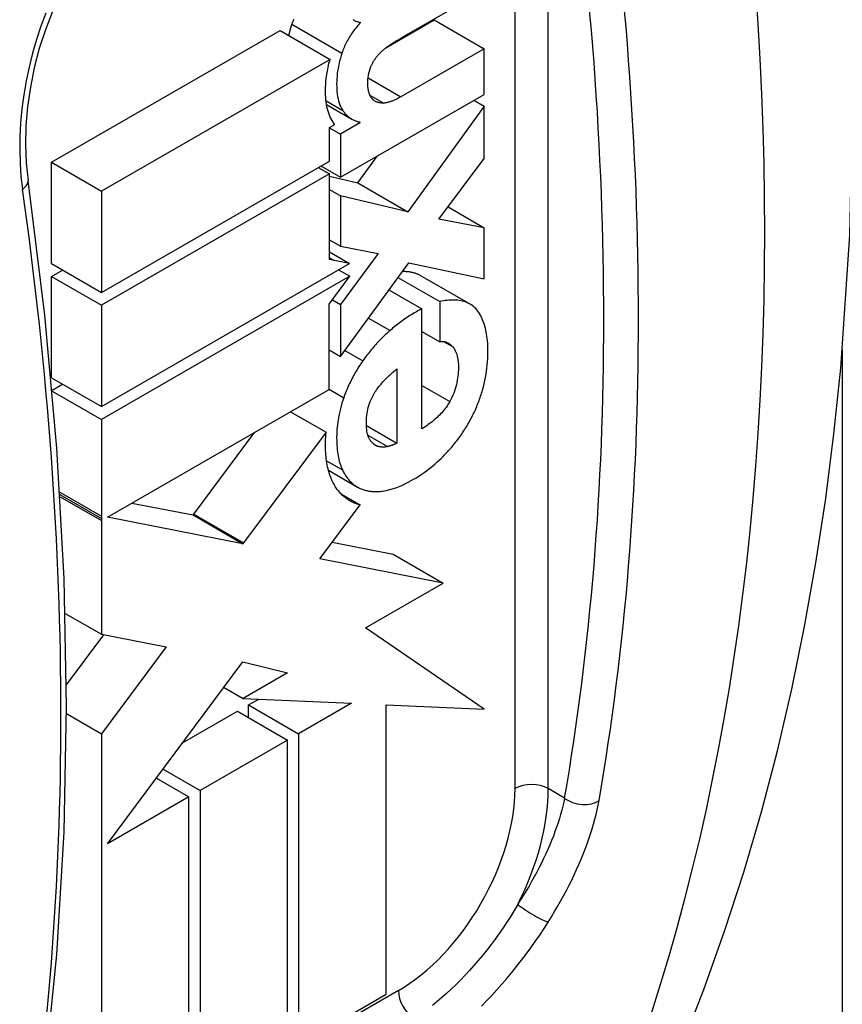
# Model space of a CAD drawing. Header units: inches. Extents: x 4.5 to 59.1, y 2.5 to 39.1.
# Tile 30 of 34: x 54.883 to 55.226, y 20.658 to 21.069. Entities that reach past the tile are written whole.
import ezdxf

# ---------------------------------------------------------------- set-up
doc = ezdxf.new("R2010")
doc.units = ezdxf.units.IN
doc.header["$MEASUREMENT"] = 0
doc.layers.add('Visible Edges(ANSI)', color=7, linetype='Continuous', lineweight=25)
doc.layers.add('Visible Tangent Edges(ANSI)', color=7, linetype='Continuous', lineweight=25)

msp = doc.modelspace()

# ---------------------------------------------------------------- linework, layer by layer
at = {"layer": 'Visible Edges(ANSI)'}
for p, q in [((55.04296, 21.06221), (55.07666, 21.08162)), ((55.03555, 21.05754), (55.05578, 21.06919)), ((55.05578, 21.06919), (55.07666, 21.05717)), ((54.89578, 21.00969), (54.99132, 21.06471)), ((54.99132, 21.06471), (55.0122, 21.05268)), ((55.07666, 21.05717), (55.0418, 21.0371)), ((55.07666, 21.03809), (55.07666, 21.05717)), ((55.0122, 21.05268), (54.91666, 20.99767)), ((55.01659, 21.0035), (55.07666, 21.03809)), ((55.07234, 21.0356), (55.07666, 21.03311)), ((55.01074, 21.03387), (55.02132, 21.02777)), ((55.07666, 21.03311), (55.04471, 20.98905)), ((55.07666, 21.01135), (55.07666, 21.03311)), ((55.01195, 21.02419), (55.01415, 21.02546)), ((55.01195, 21.01023), (55.01195, 21.02419)), ((55.01195, 21.02417), (55.01659, 21.0215)), ((55.02472, 21.02618), (55.01659, 21.0215)), ((55.02385, 21.02669), (55.02472, 21.02618)), ((55.02472, 21.02645), (55.02472, 21.02618)), ((55.01659, 21.0215), (55.01659, 21.0035)), ((55.02383, 21.00108), (55.03204, 21.0124)), ((55.05772, 20.98593), (55.07666, 21.01135)), ((54.89578, 21.00969), (54.91666, 20.99767)), ((54.89578, 20.96738), (54.89578, 21.00969)), ((54.91666, 20.95536), (55.01195, 21.01023)), ((55.00729, 21.00755), (55.01195, 21.00487)), ((55.00842, 21.0082), (55.01659, 21.0035)), ((55.01195, 21.00487), (54.91666, 20.94999)), ((55.01195, 20.96906), (55.01195, 21.00487)), ((55.01195, 21.00389), (55.02383, 21.00108)), ((55.02383, 21.00108), (55.04471, 20.98905)), ((54.91666, 20.99767), (54.91666, 20.95536)), ((55.01195, 20.99837), (55.01659, 20.9957)), ((55.04471, 20.98905), (55.01659, 20.9957)), ((55.01659, 20.9957), (55.01659, 20.97461)), ((55.06153, 20.99105), (55.07666, 20.98233)), ((55.07666, 20.98233), (55.05772, 20.98593)), ((55.07666, 20.96097), (55.07666, 20.98233)), ((55.01195, 20.97728), (55.01659, 20.97461)), ((55.01659, 20.97461), (55.03227, 20.97155)), ((55.01195, 20.97228), (55.02039, 20.96742)), ((55.03227, 20.97155), (55.01659, 20.95029)), ((54.89578, 20.96738), (54.91666, 20.95536)), ((54.91666, 20.90768), (55.02039, 20.96742)), ((55.01401, 20.96866), (55.01195, 20.96906)), ((55.02039, 20.96742), (55.01401, 20.96866)), ((55.01659, 20.92853), (55.04506, 20.96776)), ((55.04506, 20.96776), (55.07666, 20.96097)), ((54.89578, 20.96202), (54.90044, 20.9647)), ((54.89578, 20.96202), (54.91666, 20.94999)), ((54.89578, 20.91971), (54.89578, 20.96202)), ((55.02043, 20.96208), (54.91666, 20.90232)), ((55.0118, 20.9504), (55.02043, 20.96208)), ((55.01577, 20.96476), (55.02043, 20.96208)), ((55.04059, 20.96161), (55.05807, 20.95155)), ((55.04979, 20.96253), (55.07067, 20.95051)), ((55.03683, 20.95642), (55.05063, 20.94848)), ((55.03719, 20.95622), (55.03719, 20.95692)), ((54.91666, 20.94999), (54.91666, 20.90768)), ((55.0118, 20.91479), (55.0118, 20.9504)), ((55.01317, 20.95226), (55.01659, 20.95029)), ((55.01659, 20.95029), (55.01659, 20.92853)), ((55.05807, 20.95155), (55.05807, 20.93476)), ((55.05063, 20.89837), (55.05063, 20.94848)), ((55.05063, 20.93904), (55.05807, 20.93476)), ((55.0118, 20.93129), (55.01659, 20.92853)), ((55.04017, 20.92338), (55.04017, 20.89234)), ((54.89578, 20.91971), (54.91666, 20.90768)), ((54.89608, 20.91452), (54.90044, 20.91702)), ((54.89612, 20.91415), (54.91666, 20.90232)), ((54.91916, 20.86145), (55.0118, 20.91479)), ((54.99568, 20.90551), (55.01057, 20.89694)), ((54.91666, 20.90232), (54.91665, 20.86194)), ((54.95521, 20.86272), (54.98068, 20.89687)), ((55.01057, 20.89694), (54.97609, 20.8507)), ((55.02742, 20.89969), (55.04017, 20.89234)), ((55.01154, 20.88102), (55.02369, 20.87403)), ((55.01672, 20.87127), (55.02479, 20.86662)), ((54.92943, 20.86737), (54.95494, 20.86236)), ((55.00835, 20.84458), (55.02479, 20.86662)), ((54.91665, 20.86194), (54.91665, 20.8609)), ((54.91665, 20.8609), (54.91665, 20.86001)), ((54.91665, 20.86001), (54.91666, 20.81256)), ((54.97582, 20.85034), (54.91916, 20.86145)), ((54.95494, 20.86236), (54.95521, 20.86272)), ((54.95494, 20.86236), (54.97582, 20.85034)), ((54.97609, 20.8507), (54.97582, 20.85034)), ((55.01311, 20.85096), (55.03863, 20.84596)), ((55.00795, 20.84404), (55.00835, 20.84458)), ((55.05951, 20.83393), (55.00795, 20.84404)), ((55.03863, 20.84596), (55.05951, 20.83393)), ((55.02704, 20.81525), (55.05951, 20.83393)), ((54.90153, 20.82127), (54.91666, 20.81256)), ((55.07666, 20.78118), (55.02704, 20.81525)), ((54.90204, 20.79142), (54.91766, 20.81236)), ((54.91666, 20.81256), (54.9437, 20.80725)), ((54.9437, 20.80725), (54.91666, 20.771)), ((54.91919, 20.725), (54.97582, 20.80095)), ((54.97582, 20.80095), (54.99445, 20.79647)), ((54.99445, 20.79647), (54.97583, 20.78575)), ((54.96789, 20.79032), (54.97583, 20.78575)), ((54.97583, 20.78575), (55.02112, 20.7837)), ((54.97815, 20.783), (54.9824, 20.78545)), ((54.97815, 20.783), (54.99903, 20.77097)), ((54.97815, 20.77773), (54.97815, 20.783)), ((55.02112, 20.7837), (54.99903, 20.77097)), ((55.03562, 20.66212), (55.03562, 20.78304)), ((55.03562, 20.78304), (55.07666, 20.78118)), ((54.90207, 20.7794), (54.91666, 20.771)), ((54.95061, 20.76714), (54.97357, 20.78036)), ((54.97357, 20.78036), (54.99445, 20.76834)), ((54.91666, 20.771), (54.91666, 20.59362)), ((54.99445, 20.76834), (54.95786, 20.74727)), ((54.99445, 20.63841), (54.99445, 20.76834)), ((54.99903, 20.77097), (54.99903, 20.64105)), ((54.94242, 20.75616), (54.95786, 20.74727)), ((54.93965, 20.75244), (54.95324, 20.74461)), ((54.95324, 20.74461), (54.91918, 20.725)), ((54.95324, 20.61468), (54.95324, 20.74461)), ((54.95786, 20.74727), (54.95786, 20.61734)), ((54.91918, 20.725), (54.91919, 20.725)), ((54.99903, 20.64105), (55.03562, 20.66212))]:
    msp.add_line(p, q, dxfattribs=at)
at = {"layer": 'Visible Edges(ANSI)', "flags": 128}
for points in [[(55.14892, 20.61677), (55.15901, 20.64023), (55.16839, 20.66413), (55.1771, 20.68846), (55.18512, 20.71319), (55.19247, 20.73831), (55.19915, 20.7638), (55.20517, 20.78965), (55.21054, 20.81584), (55.21526, 20.84236), (55.21934, 20.86919), (55.22279, 20.89633), (55.22561, 20.92376), (55.22938, 20.97943), (55.2307, 21.03612), (55.22961, 21.09371), (55.22616, 21.15211), (55.22038, 21.21121), (55.21231, 21.27091), (55.20199, 21.33111), (55.18946, 21.3917), (55.17476, 21.45255), (55.15793, 21.51357)], [(54.92566, 21.11194), (54.9209, 21.10827), (54.91621, 21.10386), (54.91168, 21.09876), (54.90737, 21.09304), (54.90333, 21.08673), (54.89959, 21.0799), (54.89622, 21.07264), (54.89325, 21.06505), (54.89071, 21.05722), (54.8886, 21.04918), (54.88696, 21.04103), (54.8858, 21.03291), (54.88512, 21.02488), (54.88493, 21.01699), (54.88522, 21.00935), (54.88599, 21.0021)], [(54.99629, 21.06738), (54.99647, 21.06792), (54.99667, 21.06845), (54.99687, 21.06899), (54.99709, 21.06952)], [(55.0217, 21.06932), (55.02201, 21.06916), (55.02231, 21.069), (55.02263, 21.06885), (55.02294, 21.06872), (55.02327, 21.06859), (55.02359, 21.06847), (55.02393, 21.06836), (55.02426, 21.06826), (55.02461, 21.06818), (55.02495, 21.0681)], [(54.99499, 21.06259), (54.99504, 21.06279), (54.99508, 21.06299), (54.99513, 21.06319), (54.99517, 21.06339), (54.99522, 21.06359), (54.99527, 21.06378), (54.99531, 21.06398), (54.99536, 21.06418), (54.99541, 21.06438), (54.99547, 21.06458), (54.99552, 21.06478), (54.99557, 21.06498), (54.99563, 21.06518), (54.99568, 21.06538), (54.99574, 21.06558), (54.9958, 21.06578), (54.99585, 21.06598), (54.99591, 21.06618), (54.99597, 21.06638), (54.99603, 21.06658), (54.9961, 21.06678), (54.99616, 21.06698), (54.99622, 21.06718), (54.99629, 21.06738)], [(55.02495, 21.0681), (55.02454, 21.06765), (55.02413, 21.06718), (55.02373, 21.06671), (55.02333, 21.06624), (55.02293, 21.06575), (55.02255, 21.06526), (55.02217, 21.06476), (55.02179, 21.06425), (55.02142, 21.06374), (55.02107, 21.06321), (55.02071, 21.06268), (55.02037, 21.06214), (55.02004, 21.0616), (55.01972, 21.06104), (55.01941, 21.06049), (55.01911, 21.05993), (55.01882, 21.05937), (55.01855, 21.05881), (55.01829, 21.05824), (55.01804, 21.05767), (55.0178, 21.0571), (55.01758, 21.05652), (55.01737, 21.05594), (55.01717, 21.05535)], [(55.03768, 21.05904), (55.0379, 21.05917), (55.03812, 21.05931), (55.03834, 21.05945), (55.03856, 21.05958), (55.03878, 21.05972), (55.039, 21.05986), (55.03922, 21.05999), (55.03944, 21.06012), (55.03966, 21.06026), (55.03988, 21.06039), (55.0401, 21.06053), (55.04032, 21.06066), (55.04054, 21.06079), (55.04076, 21.06092), (55.04098, 21.06105), (55.0412, 21.06118), (55.04142, 21.06131), (55.04164, 21.06144), (55.04186, 21.06157), (55.04208, 21.0617), (55.0423, 21.06183), (55.04252, 21.06196), (55.04274, 21.06209), (55.04296, 21.06221)], [(55.03286, 21.05512), (55.03305, 21.05531), (55.03324, 21.05551), (55.03344, 21.0557), (55.03363, 21.05589), (55.03383, 21.05607), (55.03402, 21.05625), (55.03422, 21.05643), (55.03442, 21.05661), (55.03462, 21.05678), (55.03482, 21.05695), (55.03502, 21.05712), (55.03522, 21.05728), (55.03543, 21.05745), (55.03563, 21.0576), (55.03583, 21.05776), (55.03604, 21.05791), (55.03624, 21.05806), (55.03644, 21.05821), (55.03665, 21.05835), (55.03685, 21.0585), (55.03706, 21.05864), (55.03727, 21.05877), (55.03747, 21.0589), (55.03768, 21.05904)], [(55.01346, 21.02642), (55.01303, 21.02711), (55.01264, 21.02784), (55.01227, 21.02859), (55.01194, 21.02938), (55.01164, 21.03021), (55.01137, 21.03106), (55.01113, 21.03195), (55.01092, 21.03287), (55.01075, 21.03381), (55.0106, 21.03477), (55.01049, 21.03576), (55.0104, 21.03676), (55.01035, 21.03779), (55.01032, 21.03884), (55.01032, 21.03991), (55.01035, 21.04105), (55.01041, 21.04226), (55.01051, 21.04355), (55.01065, 21.04491), (55.01084, 21.04634), (55.01109, 21.04783), (55.01139, 21.04939), (55.01176, 21.05101), (55.0122, 21.05268)], [(55.01717, 21.05535), (55.01682, 21.05425), (55.01651, 21.05316), (55.01622, 21.05207), (55.01597, 21.05099), (55.01574, 21.04992), (55.01554, 21.04885), (55.01538, 21.04779), (55.01524, 21.04674), (55.01513, 21.04568), (55.01504, 21.04461), (55.01499, 21.04353), (55.01496, 21.04244), (55.01497, 21.04136), (55.01501, 21.0403), (55.01508, 21.03925), (55.01519, 21.03823), (55.01534, 21.03723), (55.01553, 21.03628), (55.01576, 21.03536), (55.01602, 21.03448), (55.01633, 21.03364), (55.01668, 21.03284), (55.01708, 21.03209), (55.01752, 21.03137)], [(55.02931, 21.04972), (55.02942, 21.04997), (55.02953, 21.05022), (55.02965, 21.05046), (55.02977, 21.05071), (55.02989, 21.05095), (55.03002, 21.05119), (55.03015, 21.05143), (55.03028, 21.05167), (55.03042, 21.05191), (55.03056, 21.05215), (55.03071, 21.05238), (55.03086, 21.05261), (55.03101, 21.05284), (55.03116, 21.05306), (55.03132, 21.05329), (55.03148, 21.0535), (55.03164, 21.05372), (55.03181, 21.05393), (55.03198, 21.05413), (55.03215, 21.05434), (55.03232, 21.05454), (55.0325, 21.05473), (55.03267, 21.05493), (55.03286, 21.05512)], [(55.0285, 21.03877), (55.02844, 21.03899), (55.02838, 21.03921), (55.02833, 21.03944), (55.02828, 21.03966), (55.02823, 21.03989), (55.02818, 21.04012), (55.02814, 21.04034), (55.0281, 21.04057), (55.02807, 21.0408), (55.02804, 21.04103), (55.02801, 21.04125), (55.028, 21.04148), (55.02798, 21.0417), (55.02798, 21.04195), (55.02797, 21.04235), (55.02798, 21.04288), (55.02801, 21.04354), (55.02806, 21.04429), (55.02815, 21.04512), (55.02827, 21.046), (55.02844, 21.04691), (55.02866, 21.04784), (55.02895, 21.04878), (55.02931, 21.04972)], [(55.03047, 21.03561), (55.03036, 21.03571), (55.03025, 21.03581), (55.03015, 21.03591), (55.03004, 21.03601), (55.02994, 21.03612), (55.02984, 21.03623), (55.02974, 21.03635), (55.02965, 21.03646), (55.02956, 21.03658), (55.02946, 21.03671), (55.02938, 21.03683), (55.02929, 21.03696), (55.02921, 21.0371), (55.02913, 21.03723), (55.02905, 21.03737), (55.02898, 21.03751), (55.02891, 21.03766), (55.02884, 21.03781), (55.02877, 21.03796), (55.02871, 21.03812), (55.02865, 21.03827), (55.0286, 21.03844), (55.02855, 21.0386), (55.0285, 21.03877)], [(55.03466, 21.03446), (55.03446, 21.03445), (55.03426, 21.03445), (55.03407, 21.03445), (55.03387, 21.03446), (55.03368, 21.03447), (55.03349, 21.03448), (55.0333, 21.0345), (55.03311, 21.03452), (55.03293, 21.03455), (55.03274, 21.03458), (55.03256, 21.03462), (55.03238, 21.03466), (55.03221, 21.03471), (55.03203, 21.03476), (55.03186, 21.03482), (55.03169, 21.03488), (55.03153, 21.03495), (55.03137, 21.03503), (55.03121, 21.03511), (55.03105, 21.03519), (55.0309, 21.03529), (55.03076, 21.03539), (55.03061, 21.0355), (55.03047, 21.03561)], [(55.0418, 21.0371), (55.0415, 21.03692), (55.04119, 21.03675), (55.04089, 21.03659), (55.04058, 21.03642), (55.04028, 21.03626), (55.03997, 21.03611), (55.03967, 21.03596), (55.03936, 21.03582), (55.03906, 21.03568), (55.03875, 21.03554), (55.03845, 21.03542), (55.03815, 21.03529), (55.03785, 21.03518), (55.03755, 21.03507), (55.03725, 21.03497), (55.03696, 21.03488), (55.03666, 21.03479), (55.03637, 21.03471), (55.03607, 21.03465), (55.03578, 21.03459), (55.0355, 21.03454), (55.03521, 21.0345), (55.03493, 21.03447), (55.03466, 21.03446)], [(55.01752, 21.03137), (55.01774, 21.03105), (55.01797, 21.03074), (55.01821, 21.03044), (55.01845, 21.03014), (55.0187, 21.02986), (55.01896, 21.02959), (55.01923, 21.02933), (55.0195, 21.02908), (55.01978, 21.02884), (55.02007, 21.02861), (55.02036, 21.02839), (55.02067, 21.02818), (55.02097, 21.02798), (55.02129, 21.02779), (55.02161, 21.02761), (55.02193, 21.02744), (55.02226, 21.02729), (55.0226, 21.02714), (55.02294, 21.027), (55.02329, 21.02687), (55.02364, 21.02675), (55.024, 21.02664), (55.02436, 21.02654), (55.02472, 21.02645)], [(55.01415, 21.02546), (55.01413, 21.0255), (55.0141, 21.02554), (55.01407, 21.02558), (55.01404, 21.02562), (55.01401, 21.02566), (55.01398, 21.0257), (55.01395, 21.02574), (55.01392, 21.02578), (55.01389, 21.02582), (55.01386, 21.02586), (55.01383, 21.0259), (55.0138, 21.02594), (55.01378, 21.02598), (55.01375, 21.02602), (55.01372, 21.02606), (55.01369, 21.0261), (55.01366, 21.02614), (55.01363, 21.02618), (55.0136, 21.02622), (55.01358, 21.02626), (55.01355, 21.0263), (55.01352, 21.02634), (55.01349, 21.02638), (55.01346, 21.02642)], [(54.88595, 20.58065), (54.89299, 20.62901), (54.89803, 20.6788), (54.90106, 20.72993), (54.90207, 20.7823), (54.90106, 20.8358), (54.89804, 20.89034), (54.89301, 20.9458), (54.88599, 21.0021)], [(55.04246, 20.96418), (55.04282, 20.96419), (55.04318, 20.96418), (55.04353, 20.96417), (55.04388, 20.96415), (55.04422, 20.96413), (55.04455, 20.9641), (55.04489, 20.96407), (55.04521, 20.96403), (55.04554, 20.96398), (55.04585, 20.96393), (55.04617, 20.96387), (55.04647, 20.9638), (55.04678, 20.96373), (55.04708, 20.96365), (55.04737, 20.96357), (55.04766, 20.96348), (55.04794, 20.96338), (55.04822, 20.96328), (55.04849, 20.96317), (55.04876, 20.96305), (55.04903, 20.96293), (55.04929, 20.9628), (55.04954, 20.96267), (55.04979, 20.96253)], [(55.07352, 20.94809), (55.07308, 20.9486), (55.07261, 20.94907), (55.07212, 20.9495), (55.0716, 20.9499), (55.07107, 20.95027), (55.07052, 20.9506), (55.06994, 20.95089), (55.06935, 20.95115), (55.06874, 20.95138), (55.06811, 20.95158), (55.06746, 20.95175), (55.0668, 20.95189), (55.06612, 20.952), (55.06543, 20.95208), (55.06473, 20.95213), (55.06402, 20.95216), (55.0633, 20.95216), (55.06257, 20.95214), (55.06183, 20.95209), (55.06109, 20.95202), (55.06034, 20.95193), (55.05959, 20.95182), (55.05883, 20.95169), (55.05807, 20.95155)], [(55.05063, 20.94848), (55.05007, 20.94819), (55.04951, 20.9479), (55.04895, 20.9476), (55.04839, 20.94729), (55.04783, 20.94698), (55.04727, 20.94665), (55.04671, 20.94632), (55.04614, 20.94598), (55.04558, 20.94564), (55.04502, 20.94528), (55.04446, 20.94491), (55.0439, 20.94454), (55.04334, 20.94416), (55.04278, 20.94377), (55.04223, 20.94337), (55.04167, 20.94297), (55.04112, 20.94256), (55.04056, 20.94213), (55.04001, 20.9417), (55.03946, 20.94127), (55.03891, 20.94082), (55.03836, 20.94037), (55.03782, 20.93991), (55.03727, 20.93944)], [(55.0759, 20.91453), (55.07627, 20.91588), (55.07661, 20.91721), (55.07691, 20.91854), (55.07717, 20.91986), (55.0774, 20.92117), (55.0776, 20.92247), (55.07777, 20.92376), (55.0779, 20.92503), (55.07801, 20.92631), (55.0781, 20.92767), (55.07815, 20.92912), (55.07817, 20.93064), (55.07815, 20.93222), (55.07808, 20.93383), (55.07795, 20.93546), (55.07776, 20.93709), (55.0775, 20.93871), (55.07716, 20.94029), (55.07675, 20.94179), (55.07626, 20.94322), (55.0757, 20.94457), (55.07506, 20.94583), (55.07433, 20.947), (55.07352, 20.94809)], [(55.03727, 20.93944), (55.03676, 20.93899), (55.03625, 20.93853), (55.03575, 20.93807), (55.03524, 20.9376), (55.03474, 20.93713), (55.03425, 20.93664), (55.03375, 20.93615), (55.03326, 20.93565), (55.03277, 20.93515), (55.03228, 20.93464), (55.0318, 20.93412), (55.03132, 20.93359), (55.03084, 20.93305), (55.03037, 20.93251), (55.0299, 20.93197), (55.02943, 20.93141), (55.02898, 20.93085), (55.02852, 20.93029), (55.02807, 20.92972), (55.02762, 20.92914), (55.02718, 20.92856), (55.02674, 20.92797), (55.02631, 20.92737), (55.02588, 20.92677)], [(55.05807, 20.93476), (55.05835, 20.93481), (55.05862, 20.93485), (55.05888, 20.93488), (55.05915, 20.93489), (55.0594, 20.93488), (55.05966, 20.93486), (55.0599, 20.93482), (55.06014, 20.93477), (55.06038, 20.93471), (55.06061, 20.93464), (55.06083, 20.93455), (55.06105, 20.93446), (55.06127, 20.93435), (55.06148, 20.93424), (55.06169, 20.93412), (55.06189, 20.93398), (55.06209, 20.93385), (55.06228, 20.9337), (55.06247, 20.93354), (55.06266, 20.93339), (55.06284, 20.93322), (55.06302, 20.93305), (55.06319, 20.93287), (55.06336, 20.9327)], [(55.06336, 20.9327), (55.06401, 20.93187), (55.06456, 20.93092), (55.06501, 20.92987), (55.06536, 20.92871), (55.06561, 20.92748), (55.06577, 20.92626), (55.06584, 20.92507), (55.06586, 20.92396), (55.06583, 20.92295), (55.06579, 20.92208), (55.06573, 20.92123), (55.06564, 20.92038), (55.06553, 20.91951), (55.06539, 20.91863), (55.06522, 20.91775), (55.06503, 20.91686), (55.0648, 20.91596), (55.06454, 20.91506), (55.06424, 20.91416), (55.06391, 20.91327), (55.06355, 20.91238), (55.06315, 20.9115), (55.06272, 20.91063), (55.06225, 20.90976)], [(55.02588, 20.92677), (55.02547, 20.92617), (55.02506, 20.92557), (55.02466, 20.92496), (55.02427, 20.92435), (55.02388, 20.92374), (55.0235, 20.92311), (55.02312, 20.92249), (55.02276, 20.92186), (55.0224, 20.92123), (55.02205, 20.92059), (55.0217, 20.91994), (55.02136, 20.9193), (55.02103, 20.91864), (55.02071, 20.91799), (55.02039, 20.91734), (55.02009, 20.91668), (55.01979, 20.91602), (55.0195, 20.91536), (55.01922, 20.9147), (55.01894, 20.91404), (55.01868, 20.91337), (55.01842, 20.91271), (55.01817, 20.91204), (55.01792, 20.91137)], [(55.03065, 20.91312), (55.03098, 20.91364), (55.03131, 20.91415), (55.03166, 20.91466), (55.03202, 20.91515), (55.03238, 20.91564), (55.03275, 20.91612), (55.03313, 20.91659), (55.03351, 20.91705), (55.0339, 20.9175), (55.0343, 20.91794), (55.0347, 20.91838), (55.0351, 20.9188), (55.03551, 20.91922), (55.03592, 20.91964), (55.03634, 20.92004), (55.03676, 20.92044), (55.03718, 20.92083), (55.0376, 20.92122), (55.03803, 20.9216), (55.03846, 20.92197), (55.03889, 20.92233), (55.03932, 20.92269), (55.03975, 20.92304), (55.04017, 20.92338)], [(55.02873, 20.89402), (55.02843, 20.8946), (55.02817, 20.89522), (55.02795, 20.89589), (55.02778, 20.8966), (55.02764, 20.89734), (55.02754, 20.89811), (55.02746, 20.89891), (55.02741, 20.89974), (55.02739, 20.90058), (55.0274, 20.90143), (55.02743, 20.90227), (55.02748, 20.90311), (55.02756, 20.90392), (55.02767, 20.90474), (55.0278, 20.90557), (55.02797, 20.90641), (55.02817, 20.90726), (55.02841, 20.90811), (55.02869, 20.90897), (55.029, 20.90982), (55.02935, 20.91066), (55.02975, 20.9115), (55.03018, 20.91231), (55.03065, 20.91312)], [(55.06946, 20.89967), (55.06981, 20.90026), (55.07015, 20.90086), (55.07049, 20.90146), (55.07082, 20.90206), (55.07114, 20.90267), (55.07146, 20.90328), (55.07177, 20.90389), (55.07207, 20.9045), (55.07237, 20.90512), (55.07265, 20.90574), (55.07294, 20.90636), (55.07321, 20.90699), (55.07348, 20.90762), (55.07373, 20.90824), (55.07399, 20.90887), (55.07423, 20.9095), (55.07446, 20.91013), (55.07469, 20.91076), (55.07491, 20.91138), (55.07512, 20.91201), (55.07533, 20.91264), (55.07553, 20.91327), (55.07572, 20.9139), (55.0759, 20.91453)], [(55.01792, 20.91137), (55.01716, 20.90906), (55.01652, 20.90677), (55.016, 20.9045), (55.01559, 20.90225), (55.01529, 20.90007), (55.0151, 20.89807), (55.015, 20.89626), (55.01496, 20.89467), (55.01497, 20.89334), (55.015, 20.8923), (55.01504, 20.8914), (55.01511, 20.89051), (55.01519, 20.88964), (55.01529, 20.88879), (55.01541, 20.88795), (55.01555, 20.88713), (55.01571, 20.88632), (55.01588, 20.88553), (55.01608, 20.88476), (55.0163, 20.88401), (55.01655, 20.88327), (55.01681, 20.88255), (55.01709, 20.88186), (55.0174, 20.88118)], [(55.06225, 20.90976), (55.06188, 20.90912), (55.06149, 20.9085), (55.06109, 20.9079), (55.06066, 20.9073), (55.06023, 20.90673), (55.05978, 20.90616), (55.05932, 20.90561), (55.05885, 20.90508), (55.05837, 20.90456), (55.05789, 20.90406), (55.05739, 20.90358), (55.0569, 20.9031), (55.05639, 20.90264), (55.05588, 20.9022), (55.05536, 20.90176), (55.05484, 20.90134), (55.05432, 20.90092), (55.05379, 20.90052), (55.05326, 20.90014), (55.05273, 20.89976), (55.05221, 20.89939), (55.05168, 20.89904), (55.05115, 20.8987), (55.05063, 20.89837)], [(55.01315, 20.8766), (55.01284, 20.87727), (55.01255, 20.87796), (55.01228, 20.87867), (55.01202, 20.8794), (55.01179, 20.88014), (55.01157, 20.88091), (55.01137, 20.88168), (55.01119, 20.88248), (55.01103, 20.88329), (55.01088, 20.88411), (55.01075, 20.88495), (55.01064, 20.8858), (55.01055, 20.88666), (55.01047, 20.88753), (55.01041, 20.88842), (55.01036, 20.88931), (55.01033, 20.89022), (55.01032, 20.89113), (55.01032, 20.89206), (55.01034, 20.89301), (55.01037, 20.89397), (55.01042, 20.89495), (55.01048, 20.89594), (55.01057, 20.89694)], [(55.05946, 20.88686), (55.05992, 20.88733), (55.06038, 20.8878), (55.06084, 20.88828), (55.06129, 20.88876), (55.06174, 20.88925), (55.06218, 20.88975), (55.06262, 20.89025), (55.06306, 20.89076), (55.06349, 20.89128), (55.06392, 20.8918), (55.06435, 20.89233), (55.06477, 20.89286), (55.06519, 20.8934), (55.06561, 20.89395), (55.06602, 20.8945), (55.06642, 20.89505), (55.06682, 20.89561), (55.06721, 20.89617), (55.0676, 20.89674), (55.06798, 20.89732), (55.06836, 20.8979), (55.06873, 20.89848), (55.06909, 20.89907), (55.06946, 20.89967)], [(55.03204, 20.89109), (55.03187, 20.89115), (55.0317, 20.89122), (55.03153, 20.89129), (55.03137, 20.89137), (55.0312, 20.89146), (55.03105, 20.89155), (55.03089, 20.89165), (55.03074, 20.89175), (55.03059, 20.89186), (55.03045, 20.89197), (55.0303, 20.89209), (55.03016, 20.89221), (55.03003, 20.89234), (55.0299, 20.89247), (55.02977, 20.89261), (55.02964, 20.89275), (55.02951, 20.8929), (55.02939, 20.89304), (55.02928, 20.8932), (55.02916, 20.89335), (55.02905, 20.89351), (55.02894, 20.89368), (55.02883, 20.89385), (55.02873, 20.89402)], [(55.04017, 20.89234), (55.04001, 20.89226), (55.03984, 20.89218), (55.03967, 20.89211), (55.03951, 20.89203), (55.03934, 20.89196), (55.03917, 20.89189), (55.03901, 20.89182), (55.03884, 20.89175), (55.03867, 20.89169), (55.03851, 20.89163), (55.03834, 20.89157), (55.03818, 20.89151), (55.03802, 20.89146), (55.03785, 20.8914), (55.03769, 20.89135), (55.03752, 20.8913), (55.03736, 20.89125), (55.0372, 20.8912), (55.03703, 20.89115), (55.03687, 20.89111), (55.03671, 20.89107), (55.03655, 20.89102), (55.03639, 20.89098), (55.03622, 20.89094)], [(55.03622, 20.89094), (55.03603, 20.8909), (55.03585, 20.89086), (55.03566, 20.89083), (55.03547, 20.8908), (55.03529, 20.89077), (55.0351, 20.89075), (55.03492, 20.89073), (55.03474, 20.89072), (55.03456, 20.89071), (55.03438, 20.89071), (55.0342, 20.89071), (55.03403, 20.89071), (55.03385, 20.89072), (55.03368, 20.89074), (55.03351, 20.89075), (55.03334, 20.89078), (55.03317, 20.8908), (55.03301, 20.89083), (55.03284, 20.89087), (55.03268, 20.8909), (55.03252, 20.89094), (55.03236, 20.89099), (55.0322, 20.89104), (55.03204, 20.89109)], [(55.03413, 20.87234), (55.03571, 20.87261), (55.03724, 20.87297), (55.03872, 20.8734), (55.04015, 20.8739), (55.04152, 20.87444), (55.04281, 20.875), (55.04402, 20.87559), (55.04515, 20.87616), (55.04617, 20.87673), (55.0471, 20.87726), (55.04801, 20.8778), (55.04891, 20.87836), (55.04981, 20.87895), (55.05071, 20.87955), (55.0516, 20.88018), (55.05249, 20.88083), (55.05338, 20.8815), (55.05426, 20.88219), (55.05514, 20.88291), (55.05602, 20.88365), (55.05689, 20.88442), (55.05775, 20.88521), (55.05861, 20.88602), (55.05946, 20.88686)], [(55.0174, 20.88118), (55.0176, 20.88077), (55.01781, 20.88037), (55.01802, 20.87998), (55.01824, 20.87959), (55.01847, 20.87922), (55.0187, 20.87885), (55.01894, 20.87849), (55.01919, 20.87814), (55.01945, 20.8778), (55.01971, 20.87746), (55.01998, 20.87714), (55.02026, 20.87682), (55.02054, 20.87651), (55.02083, 20.87622), (55.02113, 20.87593), (55.02143, 20.87566), (55.02174, 20.87539), (55.02205, 20.87513), (55.02238, 20.87489), (55.0227, 20.87465), (55.02304, 20.87443), (55.02338, 20.87421), (55.02373, 20.874), (55.02408, 20.87381)], [(55.02087, 20.86809), (55.02046, 20.86831), (55.02006, 20.86855), (55.01967, 20.8688), (55.01928, 20.86906), (55.0189, 20.86933), (55.01853, 20.86962), (55.01816, 20.86991), (55.0178, 20.87022), (55.01745, 20.87054), (55.01711, 20.87087), (55.01677, 20.87121), (55.01645, 20.87156), (55.01613, 20.87193), (55.01582, 20.8723), (55.01551, 20.87269), (55.01522, 20.87308), (55.01493, 20.87349), (55.01465, 20.8739), (55.01438, 20.87433), (55.01412, 20.87476), (55.01386, 20.87521), (55.01362, 20.87566), (55.01338, 20.87612), (55.01315, 20.8766)], [(55.02408, 20.87381), (55.02445, 20.87362), (55.02481, 20.87345), (55.02519, 20.87328), (55.02557, 20.87313), (55.02595, 20.87299), (55.02634, 20.87286), (55.02673, 20.87274), (55.02713, 20.87263), (55.02754, 20.87253), (55.02795, 20.87244), (55.02836, 20.87237), (55.02879, 20.8723), (55.02921, 20.87225), (55.02964, 20.8722), (55.03007, 20.87217), (55.03051, 20.87215), (55.03095, 20.87214), (55.0314, 20.87214), (55.03184, 20.87215), (55.03229, 20.87216), (55.03275, 20.87219), (55.03321, 20.87223), (55.03367, 20.87228), (55.03413, 20.87234)], [(55.02479, 20.86662), (55.02461, 20.86666), (55.02444, 20.86671), (55.02427, 20.86675), (55.0241, 20.8668), (55.02393, 20.86685), (55.02376, 20.8669), (55.0236, 20.86695), (55.02343, 20.867), (55.02326, 20.86706), (55.0231, 20.86711), (55.02293, 20.86717), (55.02277, 20.86723), (55.02261, 20.86729), (55.02244, 20.86736), (55.02228, 20.86742), (55.02212, 20.86749), (55.02196, 20.86756), (55.0218, 20.86763), (55.02165, 20.8677), (55.02149, 20.86777), (55.02134, 20.86785), (55.02118, 20.86793), (55.02103, 20.86801), (55.02087, 20.86809)]]:
    msp.add_lwpolyline(points, dxfattribs=at)
at = {"layer": 'Visible Tangent Edges(ANSI)'}
for p, q in [((55.08949, 21.16648), (55.08949, 20.74805)), ((55.10341, 20.74805), (55.10341, 21.16648)), ((54.99629, 21.06738), (55.01717, 21.05535)), ((55.02813, 21.04497), (55.0418, 21.0371)), ((55.02884, 21.03781), (55.03466, 21.03446)), ((55.01053, 21.0354), (55.01752, 21.03137)), ((55.01195, 20.96984), (55.01401, 20.96866)), ((55.02827, 20.94462), (55.03727, 20.93944)), ((55.05959, 20.93486), (55.06336, 20.9327)), ((55.01843, 20.93106), (55.02588, 20.92677)), ((55.22628, 20.93147), (55.22628, 18.16338)), ((55.05063, 20.91645), (55.06225, 20.90976)), ((55.0118, 20.9149), (55.01792, 20.91137)), ((55.02802, 20.89567), (55.03622, 20.89094)), ((55.03031, 20.89208), (55.03204, 20.89109)), ((55.01075, 20.88501), (55.0174, 20.88118)), ((54.89928, 20.87195), (54.91665, 20.86194)), ((54.89934, 20.87087), (54.91665, 20.8609)), ((54.8994, 20.86994), (54.91665, 20.86001)), ((55.01996, 20.86861), (55.02087, 20.86809)), ((54.95521, 20.86272), (54.97609, 20.8507)), ((55.11024, 20.74412), (55.10341, 20.74805)), ((55.04078, 20.66367), (54.90158, 20.58351))]:
    msp.add_line(p, q, dxfattribs=at)
at = {"layer": 'Visible Tangent Edges(ANSI)', "flags": 128}
for points in [[(54.89343, 21.07206), (54.89136, 21.06657), (54.88949, 21.06097), (54.88784, 21.05527), (54.8864, 21.04951), (54.88518, 21.04369), (54.88418, 21.03786), (54.88342, 21.03204), (54.88288, 21.02626), (54.88258, 21.02052), (54.8825, 21.01485), (54.88266, 21.00927), (54.88305, 21.00382), (54.88367, 20.99854)], [(55.11024, 20.74412), (55.10989, 20.74245), (55.1095, 20.74076), (55.10906, 20.73904), (55.10857, 20.73729), (55.10805, 20.73552), (55.10748, 20.73373), (55.10686, 20.73192), (55.10621, 20.73009), (55.10552, 20.72824), (55.10478, 20.72638), (55.10401, 20.72451), (55.10319, 20.72263), (55.10234, 20.72075), (55.10146, 20.71885), (55.10053, 20.71695), (55.09956, 20.71503), (55.09856, 20.71311), (55.09753, 20.71119), (55.09646, 20.70926), (55.09535, 20.70733), (55.09422, 20.70541), (55.09305, 20.70348), (55.09186, 20.70157), (55.09063, 20.69965)], [(55.10337, 20.69231), (55.10472, 20.69449), (55.10604, 20.69667), (55.10732, 20.69886), (55.10857, 20.70106), (55.10979, 20.70326), (55.11096, 20.70545), (55.1121, 20.70765), (55.11319, 20.70984), (55.11424, 20.71202), (55.11525, 20.7142), (55.11622, 20.71636), (55.11714, 20.71852), (55.11802, 20.72066), (55.11886, 20.7228), (55.11965, 20.72493), (55.1204, 20.72704), (55.12109, 20.72913), (55.12175, 20.73121), (55.12235, 20.73326), (55.12291, 20.73529), (55.12341, 20.73729), (55.12387, 20.73926), (55.12427, 20.7412), (55.12463, 20.74311)], [(55.09063, 20.69965), (55.08919, 20.6972), (55.08769, 20.69475), (55.08614, 20.69233), (55.08455, 20.68992), (55.0829, 20.68754), (55.08122, 20.6852), (55.0795, 20.68288), (55.07775, 20.68062), (55.07597, 20.67839), (55.07416, 20.67622), (55.07233, 20.67409), (55.07047, 20.67202), (55.06858, 20.66999), (55.06668, 20.66802), (55.06475, 20.6661), (55.06282, 20.66425), (55.06088, 20.66245), (55.05893, 20.66073), (55.05697, 20.65908), (55.05502, 20.6575)], [(55.0755, 20.65715), (55.07765, 20.65936), (55.07979, 20.66164), (55.08191, 20.66396), (55.08401, 20.66634), (55.08608, 20.66876), (55.08814, 20.67123), (55.09018, 20.67376), (55.09219, 20.67632), (55.09416, 20.67892), (55.0961, 20.68156), (55.09799, 20.68422), (55.09983, 20.6869), (55.10163, 20.6896), (55.10337, 20.69231)]]:
    msp.add_lwpolyline(points, dxfattribs=at)
at = {"layer": 'Visible Tangent Edges(ANSI)'}
for centre, major_axis, ratio, start_param, end_param in [((54.1831, 21.56254), (0.71333, -1.23872), 0.578093, 0.394209, 1.180455), ((54.12528, 21.52924), (-0.7169, 1.24492), 0.578093, 3.74859, 4.109259), ((54.11772, 21.52489), (0.71201, -1.23642), 0.578093, 0.606997, 0.967667), ((54.87624, 21.00072), (0.00975, 0.00138), 0.465579, 5.511469, 6.283185), ((53.86081, 21.37695), (0.73323, -1.27328), 0.578093, 0.611083, 0.963581), ((55.04078, 20.71999), (-0.03438, -0.05971), 0.578093, 0.783464, 2.354261), ((55.09645, 20.74404), (0.00984, 0), 0.575862, 0.785398, 2.356194), ((55.04773, 20.71598), (0.03929, 0.06823), 0.578093, 4.804662, 5.495853), ((55.1172, 20.74812), (-0.0097, 0.00168), 0.67021, 0.892943, 2.551006), ((55.096, 20.69761), (0.00832, -0.00526), 0.141019, 4.104229, 5.882522), ((55.04773, 20.65966), (-0.00491, 0.00853), 0.578093, 0.787332, 2.285808)]:
    msp.add_ellipse(centre, major_axis=major_axis, ratio=ratio, start_param=start_param, end_param=end_param, dxfattribs=at)

doc.saveas('drawing.dxf')
